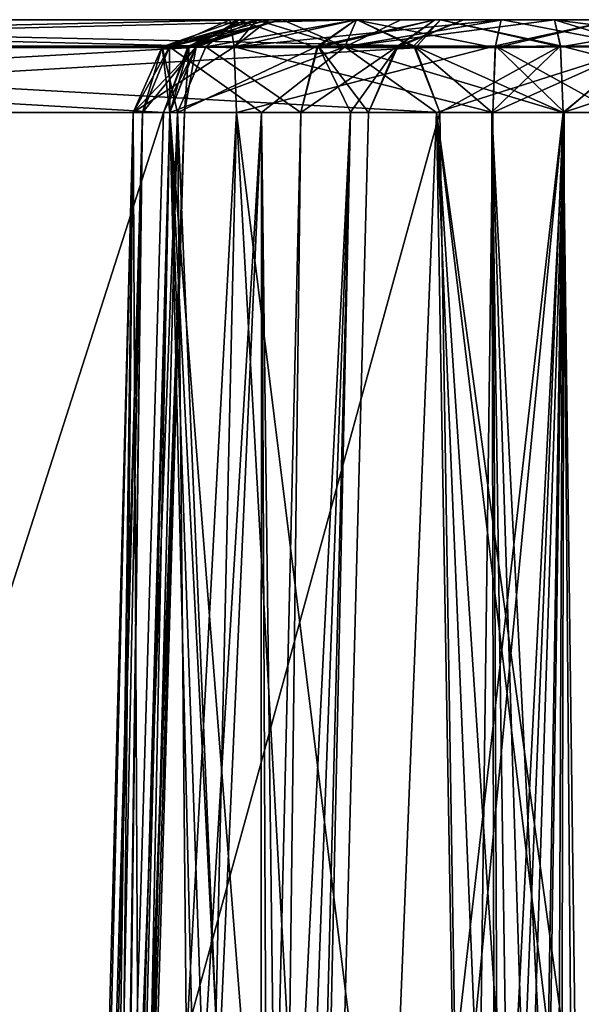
# Model space of a CAD drawing. Header units: inches. Extents: x -9.1 to 9.1, y -1.6 to 4.3.
# Tile 225 of 256: x -6.16 to -5.983, y 0.54 to 0.85. Entities that reach past the tile are written whole.
import ezdxf

# ---------------------------------------------------------------- set-up
doc = ezdxf.new("R2010")
doc.units = ezdxf.units.IN
doc.header["$LTSCALE"] = 81.481481
doc.header["$MEASUREMENT"] = 0
for name, color, linetype in [('2109', 7, 'CONTINUOUS'), ('2110', 7, 'CONTINUOUS'), ('2111', 7, 'CONTINUOUS'), ('2112', 7, 'CONTINUOUS'), ('2113', 7, 'CONTINUOUS'), ('2114', 7, 'CONTINUOUS'), ('2115', 7, 'CONTINUOUS'), ('2116', 7, 'CONTINUOUS'), ('2117', 7, 'CONTINUOUS'), ('2118', 7, 'CONTINUOUS'), ('2131', 7, 'CONTINUOUS'), ('2158', 7, 'CONTINUOUS'), ('2159', 7, 'CONTINUOUS'), ('2160', 7, 'CONTINUOUS'), ('2161', 7, 'CONTINUOUS'), ('2162', 7, 'CONTINUOUS'), ('2163', 7, 'CONTINUOUS'), ('2164', 7, 'CONTINUOUS'), ('2165', 7, 'CONTINUOUS'), ('2421', 7, 'CONTINUOUS'), ('2422', 7, 'CONTINUOUS'), ('2423', 7, 'CONTINUOUS'), ('2424', 7, 'CONTINUOUS'), ('2425', 7, 'CONTINUOUS'), ('2426', 7, 'CONTINUOUS'), ('2433', 7, 'CONTINUOUS'), ('2434', 7, 'CONTINUOUS'), ('2435', 7, 'CONTINUOUS'), ('2436', 7, 'CONTINUOUS'), ('2437', 7, 'CONTINUOUS'), ('2438', 7, 'CONTINUOUS'), ('4809', 7, 'CONTINUOUS'), ('4810', 7, 'CONTINUOUS'), ('4811', 7, 'CONTINUOUS'), ('4813', 7, 'CONTINUOUS'), ('4917', 7, 'CONTINUOUS'), ('4962', 7, 'CONTINUOUS'), ('4963', 7, 'CONTINUOUS'), ('5000', 7, 'CONTINUOUS'), ('5002', 7, 'CONTINUOUS'), ('5003', 7, 'CONTINUOUS'), ('5004', 7, 'CONTINUOUS')]:
    doc.layers.add(name, color=color, linetype=linetype)

msp = doc.modelspace()

# ---------------------------------------------------------------- linework, layer by layer
at = {"layer": '2109', "linetype": 'Continuous'}
for points in [[(-6.081, -0.355, -0.77533), (-6.081, -0.355, 0.77728), (-6.05021, 0.82079, -0.79051), (-6.081, -0.355, -0.77533)], [(-6.081, -0.355, 0.77728), (-6.05021, 0.82079, 0.79245), (-6.05021, 0.82079, -0.79051), (-6.081, -0.355, 0.77728)]]:
    msp.add_3dface(points, dxfattribs=at)
at = {"layer": '2110', "linetype": 'Continuous'}
for points in [[(-6.02022, 0.85, 0.79245), (-6.04083, 0.8418, -0.79051), (-6.04147, 0.84118, 0.79245), (-6.02022, 0.85, 0.79245)], [(-6.02022, 0.85, -0.79051), (-6.04083, 0.8418, -0.79051), (-6.02022, 0.85, 0.79245), (-6.02022, 0.85, -0.79051)], [(-6.04083, 0.8418, -0.79051), (-6.05021, 0.82079, -0.79051), (-6.04147, 0.84118, 0.79245), (-6.04083, 0.8418, -0.79051)], [(-6.05021, 0.82079, -0.79051), (-6.05021, 0.82079, 0.79245), (-6.04147, 0.84118, 0.79245), (-6.05021, 0.82079, -0.79051)]]:
    msp.add_3dface(points, dxfattribs=at)
at = {"layer": '2111', "linetype": 'Continuous'}
for points in [[(-6.06642, 0.84118, -0.83854), (-6.04083, 0.8418, -0.79051), (-6.02924, 0.85, -0.82735), (-6.06642, 0.84118, -0.83854)], [(-6.05419, 0.85, -0.85592), (-6.06642, 0.84118, -0.83854), (-6.02924, 0.85, -0.82735), (-6.05419, 0.85, -0.85592)], [(-6.04083, 0.8418, -0.79051), (-6.02022, 0.85, -0.79051), (-6.02924, 0.85, -0.82735), (-6.04083, 0.8418, -0.79051)], [(-6.07144, 0.82079, -0.83139), (-6.04083, 0.8418, -0.79051), (-6.06642, 0.84118, -0.83854), (-6.07144, 0.82079, -0.83139)], [(-6.04083, 0.8418, -0.79051), (-6.07144, 0.82079, -0.83139), (-6.05583, 0.82088, -0.81354), (-6.04083, 0.8418, -0.79051)], [(-6.05021, 0.82079, -0.79051), (-6.04083, 0.8418, -0.79051), (-6.05583, 0.82088, -0.81354), (-6.05021, 0.82079, -0.79051)]]:
    msp.add_3dface(points, dxfattribs=at)
at = {"layer": '2112', "linetype": 'Continuous'}
for points in [[(-6.08574, -0.35521, -0.79656), (-6.081, -0.355, -0.77533), (-6.05583, 0.82088, -0.81354), (-6.08574, -0.35521, -0.79656)], [(-6.07144, 0.82079, -0.83139), (-6.08574, -0.35521, -0.79656), (-6.05583, 0.82088, -0.81354), (-6.07144, 0.82079, -0.83139)], [(-6.08574, -0.35521, -0.79656), (-6.07144, 0.82079, -0.83139), (-6.08533, 0.2322, -0.82248), (-6.08574, -0.35521, -0.79656)], [(-6.081, -0.355, -0.77533), (-6.05021, 0.82079, -0.79051), (-6.05583, 0.82088, -0.81354), (-6.081, -0.355, -0.77533)]]:
    msp.add_3dface(points, dxfattribs=at)
at = {"layer": '2113', "linetype": 'Continuous'}
for points in [[(-6.15257, -0.355, -0.96031), (-6.155, -0.355, -0.933), (-6.12129, 0.82079, -0.95976), (-6.15257, -0.355, -0.96031)], [(-6.155, -0.355, -0.933), (-6.1403, -0.355, -0.86711), (-6.12421, 0.82079, -0.933), (-6.155, -0.355, -0.933)], [(-6.155, -0.355, -0.933), (-6.12421, 0.82079, -0.933), (-6.12129, 0.82079, -0.95976), (-6.155, -0.355, -0.933)], [(-6.14538, -0.355, -0.98674), (-6.15257, -0.355, -0.96031), (-6.12129, 0.82079, -0.95976), (-6.14538, -0.355, -0.98674)], [(-6.12915, 0.2322, -0.98605), (-6.14538, -0.355, -0.98674), (-6.12129, 0.82079, -0.95976), (-6.12915, 0.2322, -0.98605)], [(-6.1403, -0.355, -0.86711), (-6.09904, -0.355, -0.81377), (-6.11023, 0.82079, -0.87575), (-6.1403, -0.355, -0.86711)], [(-6.12421, 0.82079, -0.933), (-6.1403, -0.355, -0.86711), (-6.11023, 0.82079, -0.87575), (-6.12421, 0.82079, -0.933)], [(-6.11268, 0.82079, -0.98527), (-6.12915, 0.2322, -0.98605), (-6.12129, 0.82079, -0.95976), (-6.11268, 0.82079, -0.98527)], [(-6.09904, -0.355, -0.81377), (-6.08533, 0.2322, -0.82248), (-6.11023, 0.82079, -0.87575), (-6.09904, -0.355, -0.81377)], [(-6.08533, 0.2322, -0.82248), (-6.07144, 0.82079, -0.83139), (-6.11023, 0.82079, -0.87575), (-6.08533, 0.2322, -0.82248)]]:
    msp.add_3dface(points, dxfattribs=at)
at = {"layer": '2114', "linetype": 'Continuous'}
for points in [[(-6.1151, 0.84149, -0.92958), (-6.1014, 0.84149, -0.87841), (-6.09101, 0.85, -0.90861), (-6.1151, 0.84149, -0.92958)], [(-6.08547, 0.85, -0.97265), (-6.1151, 0.84149, -0.92958), (-6.09101, 0.85, -0.90861), (-6.08547, 0.85, -0.97265)], [(-6.1151, 0.84149, -0.92958), (-6.08547, 0.85, -0.97265), (-6.10445, 0.8415, -0.98146), (-6.1151, 0.84149, -0.92958)], [(-6.1014, 0.84149, -0.87841), (-6.06642, 0.84118, -0.83854), (-6.09101, 0.85, -0.90861), (-6.1014, 0.84149, -0.87841)], [(-6.06642, 0.84118, -0.83854), (-6.05419, 0.85, -0.85592), (-6.09101, 0.85, -0.90861), (-6.06642, 0.84118, -0.83854)], [(-6.12129, 0.82079, -0.95976), (-6.12421, 0.82079, -0.933), (-6.10445, 0.8415, -0.98146), (-6.12129, 0.82079, -0.95976)], [(-6.10445, 0.8415, -0.98146), (-6.12421, 0.82079, -0.933), (-6.1151, 0.84149, -0.92958), (-6.10445, 0.8415, -0.98146)], [(-6.12421, 0.82079, -0.933), (-6.11023, 0.82079, -0.87575), (-6.1151, 0.84149, -0.92958), (-6.12421, 0.82079, -0.933)], [(-6.11268, 0.82079, -0.98527), (-6.12129, 0.82079, -0.95976), (-6.10445, 0.8415, -0.98146), (-6.11268, 0.82079, -0.98527)], [(-6.1151, 0.84149, -0.92958), (-6.11023, 0.82079, -0.87575), (-6.1014, 0.84149, -0.87841), (-6.1151, 0.84149, -0.92958)], [(-6.11023, 0.82079, -0.87575), (-6.07144, 0.82079, -0.83139), (-6.1014, 0.84149, -0.87841), (-6.11023, 0.82079, -0.87575)], [(-6.07144, 0.82079, -0.83139), (-6.06642, 0.84118, -0.83854), (-6.1014, 0.84149, -0.87841), (-6.07144, 0.82079, -0.83139)]]:
    msp.add_3dface(points, dxfattribs=at)
at = {"layer": '2115', "linetype": 'Continuous'}
for points in [[(-6.10716, 0.84118, -1.03567), (-6.10445, 0.8415, -0.98146), (-6.07814, 0.85, -1.00987), (-6.10716, 0.84118, -1.03567)], [(-6.08876, 0.85, -1.04629), (-6.10716, 0.84118, -1.03567), (-6.07814, 0.85, -1.00987), (-6.08876, 0.85, -1.04629)], [(-6.10445, 0.8415, -0.98146), (-6.08547, 0.85, -0.97265), (-6.07814, 0.85, -1.00987), (-6.10445, 0.8415, -0.98146)], [(-6.11473, 0.82079, -1.0313), (-6.10445, 0.8415, -0.98146), (-6.10716, 0.84118, -1.03567), (-6.11473, 0.82079, -1.0313)], [(-6.10445, 0.8415, -0.98146), (-6.11473, 0.82079, -1.0313), (-6.10808, 0.82088, -1.00854), (-6.10445, 0.8415, -0.98146)], [(-6.11268, 0.82079, -0.98527), (-6.10445, 0.8415, -0.98146), (-6.10808, 0.82088, -1.00854), (-6.11268, 0.82079, -0.98527)]]:
    msp.add_3dface(points, dxfattribs=at)
at = {"layer": '2116', "linetype": 'Continuous'}
for points in [[(-6.10716, 0.84118, -1.03567), (-6.08876, 0.85, -1.04629), (-6.46411, 0.8418, -1.65521), (-6.10716, 0.84118, -1.03567)], [(-6.46411, 0.8418, -1.65521), (-6.08876, 0.85, -1.04629), (-6.44626, 0.85, -1.66551), (-6.46411, 0.8418, -1.65521)], [(-6.47224, 0.82079, -1.65052), (-6.10716, 0.84118, -1.03567), (-6.46411, 0.8418, -1.65521), (-6.47224, 0.82079, -1.65052)], [(-6.11473, 0.82079, -1.0313), (-6.10716, 0.84118, -1.03567), (-6.47224, 0.82079, -1.65052), (-6.11473, 0.82079, -1.0313)]]:
    msp.add_3dface(points, dxfattribs=at)
at = {"layer": '2117', "linetype": 'Continuous'}
for points in [[(-6.49131, -0.355, -1.62198), (-6.14898, -0.355, -1.02905), (-6.11473, 0.82079, -1.0313), (-6.49131, -0.355, -1.62198)], [(-6.49131, -0.355, -1.62198), (-6.11473, 0.82079, -1.0313), (-6.47224, 0.82079, -1.65052), (-6.49131, -0.355, -1.62198)]]:
    msp.add_3dface(points, dxfattribs=at)
at = {"layer": '2118', "linetype": 'Continuous'}
for points in [[(-6.14898, -0.355, -1.02905), (-6.14247, -0.35518, -1.00829), (-6.10808, 0.82088, -1.00854), (-6.14898, -0.355, -1.02905)], [(-6.11473, 0.82079, -1.0313), (-6.14898, -0.355, -1.02905), (-6.10808, 0.82088, -1.00854), (-6.11473, 0.82079, -1.0313)], [(-6.14247, -0.35518, -1.00829), (-6.14538, -0.355, -0.98674), (-6.10808, 0.82088, -1.00854), (-6.14247, -0.35518, -1.00829)], [(-6.14538, -0.355, -0.98674), (-6.12915, 0.2322, -0.98605), (-6.10808, 0.82088, -1.00854), (-6.14538, -0.355, -0.98674)], [(-6.12915, 0.2322, -0.98605), (-6.11268, 0.82079, -0.98527), (-6.10808, 0.82088, -1.00854), (-6.12915, 0.2322, -0.98605)]]:
    msp.add_3dface(points, dxfattribs=at)
at = {"layer": '2131', "linetype": 'Continuous'}
for points in [[(-6.44626, 0.85, -1.66551), (-6.08876, 0.85, -1.04629), (-6.05374, 0.85, -1.06651), (-6.44626, 0.85, -1.66551)], [(-6.41124, 0.85, -1.68573), (-6.44626, 0.85, -1.66551), (-6.05374, 0.85, -1.06651), (-6.41124, 0.85, -1.68573)], [(-6.08876, 0.85, 1.04824), (-6.44626, 0.85, 1.66746), (-6.05374, 0.85, 1.06846), (-6.08876, 0.85, 1.04824)], [(-6.05374, 0.85, 1.06846), (-6.44626, 0.85, 1.66746), (-6.41124, 0.85, 1.68768), (-6.05374, 0.85, 1.06846)], [(-6.09101, 0.85, -0.90861), (-6.05419, 0.85, -0.85592), (-5.91139, 0.85, -0.90112), (-6.09101, 0.85, -0.90861)], [(-6.08547, 0.85, -0.97265), (-6.09101, 0.85, -0.90861), (-5.90899, 0.85, -0.95739), (-6.08547, 0.85, -0.97265)], [(-5.90899, 0.85, -0.95739), (-6.09101, 0.85, -0.90861), (-5.91139, 0.85, -0.90112), (-5.90899, 0.85, -0.95739)], [(-6.09101, 0.85, 0.91056), (-6.08547, 0.85, 0.9746), (-5.90899, 0.85, 0.95933), (-6.09101, 0.85, 0.91056)], [(-6.05419, 0.85, 0.85787), (-6.09101, 0.85, 0.91056), (-5.94581, 0.85, 0.85787), (-6.05419, 0.85, 0.85787)], [(-5.94581, 0.85, 0.85787), (-6.09101, 0.85, 0.91056), (-5.9114, 0.85, 0.90306), (-5.94581, 0.85, 0.85787)], [(-5.9114, 0.85, 0.90306), (-6.09101, 0.85, 0.91056), (-5.90899, 0.85, 0.95933), (-5.9114, 0.85, 0.90306)], [(-6.08876, 0.85, -1.04629), (-6.07814, 0.85, -1.00987), (-6.0275, 0.85, -1.03911), (-6.08876, 0.85, -1.04629)], [(-6.05374, 0.85, -1.06651), (-6.08876, 0.85, -1.04629), (-6.0275, 0.85, -1.03911), (-6.05374, 0.85, -1.06651)], [(-6.07814, 0.85, 1.01183), (-6.08876, 0.85, 1.04824), (-5.9916, 0.85, 1.0288), (-6.07814, 0.85, 1.01183)], [(-5.9916, 0.85, 1.0288), (-6.08876, 0.85, 1.04824), (-6.0275, 0.85, 1.04106), (-5.9916, 0.85, 1.0288)], [(-6.0275, 0.85, 1.04106), (-6.08876, 0.85, 1.04824), (-6.05374, 0.85, 1.06846), (-6.0275, 0.85, 1.04106)], [(-6.07814, 0.85, -1.00987), (-6.08547, 0.85, -0.97265), (-5.93921, 0.85, -1.00492), (-6.07814, 0.85, -1.00987)], [(-5.93921, 0.85, -1.00492), (-6.08547, 0.85, -0.97265), (-5.90899, 0.85, -0.95739), (-5.93921, 0.85, -1.00492)], [(-6.08547, 0.85, 0.9746), (-6.07814, 0.85, 1.01183), (-5.93921, 0.85, 1.00686), (-6.08547, 0.85, 0.9746)], [(-5.90899, 0.85, 0.95933), (-6.08547, 0.85, 0.9746), (-5.93921, 0.85, 1.00686), (-5.90899, 0.85, 0.95933)], [(-6.0275, 0.85, -1.03911), (-6.07814, 0.85, -1.00987), (-5.9916, 0.85, -1.02685), (-6.0275, 0.85, -1.03911)], [(-5.9916, 0.85, -1.02685), (-6.07814, 0.85, -1.00987), (-5.93921, 0.85, -1.00492), (-5.9916, 0.85, -1.02685)], [(-5.93921, 0.85, 1.00686), (-6.07814, 0.85, 1.01183), (-5.9916, 0.85, 1.0288), (-5.93921, 0.85, 1.00686)], [(-6.05419, 0.85, -0.85592), (-6.02924, 0.85, -0.82735), (-5.94581, 0.85, -0.85592), (-6.05419, 0.85, -0.85592)], [(-5.91139, 0.85, -0.90112), (-6.05419, 0.85, -0.85592), (-5.94581, 0.85, -0.85592), (-5.91139, 0.85, -0.90112)], [(-6.02924, 0.85, 0.8293), (-6.05419, 0.85, 0.85787), (-5.97076, 0.85, 0.8293), (-6.02924, 0.85, 0.8293)], [(-5.97076, 0.85, 0.8293), (-6.05419, 0.85, 0.85787), (-5.94581, 0.85, 0.85787), (-5.97076, 0.85, 0.8293)], [(-6.02924, 0.85, -0.82735), (-6.02022, 0.85, -0.79051), (-5.97076, 0.85, -0.82736), (-6.02924, 0.85, -0.82735)], [(-6.02022, 0.85, 0.79245), (-6.02924, 0.85, 0.8293), (-5.97978, 0.85, 0.79245), (-6.02022, 0.85, 0.79245)], [(-5.94581, 0.85, -0.85592), (-6.02924, 0.85, -0.82735), (-5.97076, 0.85, -0.82736), (-5.94581, 0.85, -0.85592)], [(-5.97978, 0.85, 0.79245), (-6.02924, 0.85, 0.8293), (-5.97076, 0.85, 0.8293), (-5.97978, 0.85, 0.79245)], [(-6.02022, 0.85, -0.79051), (-6.02022, 0.85, 0.79245), (-5.97978, 0.85, -0.79051), (-6.02022, 0.85, -0.79051)], [(-5.97076, 0.85, -0.82736), (-6.02022, 0.85, -0.79051), (-5.97978, 0.85, -0.79051), (-5.97076, 0.85, -0.82736)], [(-5.97978, 0.85, -0.79051), (-6.02022, 0.85, 0.79245), (-5.97978, 0.85, 0.79245), (-5.97978, 0.85, -0.79051)]]:
    msp.add_3dface(points, dxfattribs=at)
at = {"layer": '2158', "linetype": 'Continuous'}
for points in [[(-6.08574, -0.35518, 0.79851), (-6.09903, -0.355, 0.81571), (-6.05583, 0.82088, 0.81549), (-6.08574, -0.35518, 0.79851)], [(-6.05583, 0.82088, 0.81549), (-6.09903, -0.355, 0.81571), (-6.08533, 0.2322, 0.82443), (-6.05583, 0.82088, 0.81549)], [(-6.081, -0.355, 0.77728), (-6.08574, -0.35518, 0.79851), (-6.05583, 0.82088, 0.81549), (-6.081, -0.355, 0.77728)], [(-6.07144, 0.82079, 0.83334), (-6.05583, 0.82088, 0.81549), (-6.08533, 0.2322, 0.82443), (-6.07144, 0.82079, 0.83334)], [(-6.05021, 0.82079, 0.79245), (-6.081, -0.355, 0.77728), (-6.05583, 0.82088, 0.81549), (-6.05021, 0.82079, 0.79245)]]:
    msp.add_3dface(points, dxfattribs=at)
at = {"layer": '2159', "linetype": 'Continuous'}
for points in [[(-6.02924, 0.85, 0.8293), (-6.04147, 0.84118, 0.79245), (-6.06605, 0.8418, 0.84101), (-6.02924, 0.85, 0.8293)], [(-6.05419, 0.85, 0.85787), (-6.02924, 0.85, 0.8293), (-6.06605, 0.8418, 0.84101), (-6.05419, 0.85, 0.85787)], [(-6.02022, 0.85, 0.79245), (-6.04147, 0.84118, 0.79245), (-6.02924, 0.85, 0.8293), (-6.02022, 0.85, 0.79245)], [(-6.05583, 0.82088, 0.81549), (-6.07144, 0.82079, 0.83334), (-6.06605, 0.8418, 0.84101), (-6.05583, 0.82088, 0.81549)], [(-6.04147, 0.84118, 0.79245), (-6.05021, 0.82079, 0.79245), (-6.06605, 0.8418, 0.84101), (-6.04147, 0.84118, 0.79245)], [(-6.05021, 0.82079, 0.79245), (-6.05583, 0.82088, 0.81549), (-6.06605, 0.8418, 0.84101), (-6.05021, 0.82079, 0.79245)]]:
    msp.add_3dface(points, dxfattribs=at)
at = {"layer": '2160', "linetype": 'Continuous'}
for points in [[(-6.09101, 0.85, 0.91056), (-6.1014, 0.84149, 0.88036), (-6.1151, 0.84149, 0.93152), (-6.09101, 0.85, 0.91056)], [(-6.09101, 0.85, 0.91056), (-6.1151, 0.84149, 0.93152), (-6.10447, 0.84148, 0.98341), (-6.09101, 0.85, 0.91056)], [(-6.08547, 0.85, 0.9746), (-6.09101, 0.85, 0.91056), (-6.10447, 0.84148, 0.98341), (-6.08547, 0.85, 0.9746)], [(-6.09101, 0.85, 0.91056), (-6.05419, 0.85, 0.85787), (-6.1014, 0.84149, 0.88036), (-6.09101, 0.85, 0.91056)], [(-6.05419, 0.85, 0.85787), (-6.06605, 0.8418, 0.84101), (-6.1014, 0.84149, 0.88036), (-6.05419, 0.85, 0.85787)], [(-6.12421, 0.82079, 0.93495), (-6.12129, 0.82079, 0.96171), (-6.1151, 0.84149, 0.93152), (-6.12421, 0.82079, 0.93495)], [(-6.11023, 0.82079, 0.8777), (-6.12421, 0.82079, 0.93495), (-6.1151, 0.84149, 0.93152), (-6.11023, 0.82079, 0.8777)], [(-6.12129, 0.82079, 0.96171), (-6.11268, 0.82079, 0.98722), (-6.1151, 0.84149, 0.93152), (-6.12129, 0.82079, 0.96171)], [(-6.1151, 0.84149, 0.93152), (-6.11268, 0.82079, 0.98722), (-6.10447, 0.84148, 0.98341), (-6.1151, 0.84149, 0.93152)], [(-6.1014, 0.84149, 0.88036), (-6.11023, 0.82079, 0.8777), (-6.1151, 0.84149, 0.93152), (-6.1014, 0.84149, 0.88036)], [(-6.06605, 0.8418, 0.84101), (-6.07144, 0.82079, 0.83334), (-6.11023, 0.82079, 0.8777), (-6.06605, 0.8418, 0.84101)], [(-6.06605, 0.8418, 0.84101), (-6.11023, 0.82079, 0.8777), (-6.1014, 0.84149, 0.88036), (-6.06605, 0.8418, 0.84101)]]:
    msp.add_3dface(points, dxfattribs=at)
at = {"layer": '2161', "linetype": 'Continuous'}
for points in [[(-6.1403, -0.355, 0.86906), (-6.155, -0.355, 0.93495), (-6.11023, 0.82079, 0.8777), (-6.1403, -0.355, 0.86906)], [(-6.155, -0.355, 0.93495), (-6.15257, -0.355, 0.96226), (-6.12421, 0.82079, 0.93495), (-6.155, -0.355, 0.93495)], [(-6.155, -0.355, 0.93495), (-6.12421, 0.82079, 0.93495), (-6.11023, 0.82079, 0.8777), (-6.155, -0.355, 0.93495)], [(-6.15257, -0.355, 0.96226), (-6.14539, -0.355, 0.98869), (-6.12129, 0.82079, 0.96171), (-6.15257, -0.355, 0.96226)], [(-6.15257, -0.355, 0.96226), (-6.12129, 0.82079, 0.96171), (-6.12421, 0.82079, 0.93495), (-6.15257, -0.355, 0.96226)], [(-6.12129, 0.82079, 0.96171), (-6.14539, -0.355, 0.98869), (-6.12915, 0.2322, 0.988), (-6.12129, 0.82079, 0.96171)], [(-6.09903, -0.355, 0.81571), (-6.1403, -0.355, 0.86906), (-6.11023, 0.82079, 0.8777), (-6.09903, -0.355, 0.81571)], [(-6.11268, 0.82079, 0.98722), (-6.12129, 0.82079, 0.96171), (-6.12915, 0.2322, 0.988), (-6.11268, 0.82079, 0.98722)], [(-6.08533, 0.2322, 0.82443), (-6.09903, -0.355, 0.81571), (-6.11023, 0.82079, 0.8777), (-6.08533, 0.2322, 0.82443)], [(-6.07144, 0.82079, 0.83334), (-6.08533, 0.2322, 0.82443), (-6.11023, 0.82079, 0.8777), (-6.07144, 0.82079, 0.83334)]]:
    msp.add_3dface(points, dxfattribs=at)
at = {"layer": '2162', "linetype": 'Continuous'}
for points in [[(-6.14247, -0.35521, 1.01024), (-6.14898, -0.355, 1.031), (-6.10808, 0.82088, 1.01049), (-6.14247, -0.35521, 1.01024)], [(-6.10808, 0.82088, 1.01049), (-6.14898, -0.355, 1.031), (-6.11473, 0.82079, 1.03325), (-6.10808, 0.82088, 1.01049)], [(-6.11268, 0.82079, 0.98722), (-6.14247, -0.35521, 1.01024), (-6.10808, 0.82088, 1.01049), (-6.11268, 0.82079, 0.98722)], [(-6.14247, -0.35521, 1.01024), (-6.11268, 0.82079, 0.98722), (-6.12915, 0.2322, 0.988), (-6.14247, -0.35521, 1.01024)]]:
    msp.add_3dface(points, dxfattribs=at)
at = {"layer": '2163', "linetype": 'Continuous'}
for points in [[(-6.08876, 0.85, 1.04824), (-6.07814, 0.85, 1.01183), (-6.10661, 0.8418, 1.03794), (-6.08876, 0.85, 1.04824)], [(-6.07814, 0.85, 1.01183), (-6.10447, 0.84148, 0.98341), (-6.10661, 0.8418, 1.03794), (-6.07814, 0.85, 1.01183)], [(-6.07814, 0.85, 1.01183), (-6.08547, 0.85, 0.9746), (-6.10447, 0.84148, 0.98341), (-6.07814, 0.85, 1.01183)], [(-6.10808, 0.82088, 1.01049), (-6.11473, 0.82079, 1.03325), (-6.10661, 0.8418, 1.03794), (-6.10808, 0.82088, 1.01049)], [(-6.10447, 0.84148, 0.98341), (-6.11268, 0.82079, 0.98722), (-6.10661, 0.8418, 1.03794), (-6.10447, 0.84148, 0.98341)], [(-6.11268, 0.82079, 0.98722), (-6.10808, 0.82088, 1.01049), (-6.10661, 0.8418, 1.03794), (-6.11268, 0.82079, 0.98722)]]:
    msp.add_3dface(points, dxfattribs=at)
at = {"layer": '2164', "linetype": 'Continuous'}
for points in [[(-6.44626, 0.85, 1.66746), (-6.10661, 0.8418, 1.03794), (-6.46467, 0.84118, 1.65683), (-6.44626, 0.85, 1.66746)], [(-6.44626, 0.85, 1.66746), (-6.08876, 0.85, 1.04824), (-6.10661, 0.8418, 1.03794), (-6.44626, 0.85, 1.66746)], [(-6.11473, 0.82079, 1.03325), (-6.47224, 0.82079, 1.65247), (-6.46467, 0.84118, 1.65683), (-6.11473, 0.82079, 1.03325)], [(-6.10661, 0.8418, 1.03794), (-6.11473, 0.82079, 1.03325), (-6.46467, 0.84118, 1.65683), (-6.10661, 0.8418, 1.03794)]]:
    msp.add_3dface(points, dxfattribs=at)
at = {"layer": '2165', "linetype": 'Continuous'}
for points in [[(-6.14898, -0.355, 1.031), (-6.49131, -0.355, 1.62393), (-6.47224, 0.82079, 1.65247), (-6.14898, -0.355, 1.031)], [(-6.11473, 0.82079, 1.03325), (-6.14898, -0.355, 1.031), (-6.47224, 0.82079, 1.65247), (-6.11473, 0.82079, 1.03325)]]:
    msp.add_3dface(points, dxfattribs=at)
at = {"layer": '2421', "linetype": 'Continuous'}
for points in [[(-6.35102, -0.355, 1.70493), (-6.02776, 0.82079, 1.08346), (-6.38527, 0.82079, 1.70268), (-6.35102, -0.355, 1.70493)], [(-6.35102, -0.355, 1.70493), (-6.00869, -0.355, 1.112), (-6.02776, 0.82079, 1.08346), (-6.35102, -0.355, 1.70493)]]:
    msp.add_3dface(points, dxfattribs=at)
at = {"layer": '2422', "linetype": 'Continuous'}
for points in [[(-6.05374, 0.85, 1.06846), (-6.41124, 0.85, 1.68768), (-6.39339, 0.8418, 1.69799), (-6.05374, 0.85, 1.06846)], [(-6.03533, 0.84118, 1.07909), (-6.05374, 0.85, 1.06846), (-6.39339, 0.8418, 1.69799), (-6.03533, 0.84118, 1.07909)], [(-6.38527, 0.82079, 1.70268), (-6.03533, 0.84118, 1.07909), (-6.39339, 0.8418, 1.69799), (-6.38527, 0.82079, 1.70268)], [(-6.02776, 0.82079, 1.08346), (-6.03533, 0.84118, 1.07909), (-6.38527, 0.82079, 1.70268), (-6.02776, 0.82079, 1.08346)]]:
    msp.add_3dface(points, dxfattribs=at)
at = {"layer": '2423', "linetype": 'Continuous'}
for points in [[(-6.0275, 0.85, 1.04106), (-6.05374, 0.85, 1.06846), (-6.03533, 0.84118, 1.07909), (-6.0275, 0.85, 1.04106)], [(-5.98977, 0.8418, 1.04933), (-6.0275, 0.85, 1.04106), (-6.03533, 0.84118, 1.07909), (-5.98977, 0.8418, 1.04933)], [(-5.9916, 0.85, 1.0288), (-6.0275, 0.85, 1.04106), (-5.98977, 0.8418, 1.04933), (-5.9916, 0.85, 1.0288)], [(-6.02776, 0.82079, 1.08346), (-5.98977, 0.8418, 1.04933), (-6.03533, 0.84118, 1.07909), (-6.02776, 0.82079, 1.08346)], [(-5.98977, 0.8418, 1.04933), (-6.02776, 0.82079, 1.08346), (-6.01138, 0.82088, 1.06632), (-5.98977, 0.8418, 1.04933)], [(-5.98893, 0.82079, 1.05867), (-5.98977, 0.8418, 1.04933), (-6.01138, 0.82088, 1.06632), (-5.98893, 0.82079, 1.05867)]]:
    msp.add_3dface(points, dxfattribs=at)
at = {"layer": '2424', "linetype": 'Continuous'}
for points in [[(-6.02776, 0.82079, 1.08346), (-6.00869, -0.355, 1.112), (-6.01138, 0.82088, 1.06632), (-6.02776, 0.82079, 1.08346)], [(-5.99397, -0.35518, 1.09598), (-5.97384, -0.355, 1.08773), (-6.01138, 0.82088, 1.06632), (-5.99397, -0.35518, 1.09598)], [(-5.97384, -0.355, 1.08773), (-5.98136, 0.2322, 1.07332), (-6.01138, 0.82088, 1.06632), (-5.97384, -0.355, 1.08773)], [(-6.00869, -0.355, 1.112), (-5.99397, -0.35518, 1.09598), (-6.01138, 0.82088, 1.06632), (-6.00869, -0.355, 1.112)], [(-5.98136, 0.2322, 1.07332), (-5.98893, 0.82079, 1.05867), (-6.01138, 0.82088, 1.06632), (-5.98136, 0.2322, 1.07332)]]:
    msp.add_3dface(points, dxfattribs=at)
at = {"layer": '2425', "linetype": 'Continuous'}
msp.add_3dface([(-5.98893, 0.82079, 1.05867), (-5.98136, 0.2322, 1.07332), (-5.90834, 0.82079, 1.01877), (-5.98893, 0.82079, 1.05867)], dxfattribs=at)
at = {"layer": '2426', "linetype": 'Continuous'}
for points in [[(-5.93921, 0.85, 1.00686), (-5.9916, 0.85, 1.0288), (-5.92589, 0.84149, 1.02309), (-5.93921, 0.85, 1.00686)], [(-5.92589, 0.84149, 1.02309), (-5.9916, 0.85, 1.0288), (-5.98977, 0.8418, 1.04933), (-5.92589, 0.84149, 1.02309)], [(-5.98893, 0.82079, 1.05867), (-5.90834, 0.82079, 1.01877), (-5.98977, 0.8418, 1.04933), (-5.98893, 0.82079, 1.05867)], [(-5.98977, 0.8418, 1.04933), (-5.90834, 0.82079, 1.01877), (-5.92589, 0.84149, 1.02309), (-5.98977, 0.8418, 1.04933)]]:
    msp.add_3dface(points, dxfattribs=at)
at = {"layer": '2433', "linetype": 'Continuous'}
msp.add_3dface([(-5.98893, 0.82079, -1.05672), (-5.90834, 0.82079, -1.01683), (-5.98136, 0.2322, -1.07137), (-5.98893, 0.82079, -1.05672)], dxfattribs=at)
at = {"layer": '2434', "linetype": 'Continuous'}
for points in [[(-5.9916, 0.85, -1.02685), (-5.93921, 0.85, -1.00492), (-5.98974, 0.84148, -1.0477), (-5.9916, 0.85, -1.02685)], [(-5.93921, 0.85, -1.00492), (-5.92589, 0.84149, -1.02114), (-5.98974, 0.84148, -1.0477), (-5.93921, 0.85, -1.00492)], [(-5.92589, 0.84149, -1.02114), (-5.98893, 0.82079, -1.05672), (-5.98974, 0.84148, -1.0477), (-5.92589, 0.84149, -1.02114)], [(-5.90834, 0.82079, -1.01683), (-5.98893, 0.82079, -1.05672), (-5.92589, 0.84149, -1.02114), (-5.90834, 0.82079, -1.01683)]]:
    msp.add_3dface(points, dxfattribs=at)
at = {"layer": '2435', "linetype": 'Continuous'}
for points in [[(-6.05374, 0.85, -1.06651), (-6.0275, 0.85, -1.03911), (-6.03589, 0.8418, -1.07682), (-6.05374, 0.85, -1.06651)], [(-6.0275, 0.85, -1.03911), (-5.98974, 0.84148, -1.0477), (-6.03589, 0.8418, -1.07682), (-6.0275, 0.85, -1.03911)], [(-6.0275, 0.85, -1.03911), (-5.9916, 0.85, -1.02685), (-5.98974, 0.84148, -1.0477), (-6.0275, 0.85, -1.03911)], [(-5.98974, 0.84148, -1.0477), (-5.98893, 0.82079, -1.05672), (-6.03589, 0.8418, -1.07682), (-5.98974, 0.84148, -1.0477)], [(-6.03589, 0.8418, -1.07682), (-5.98893, 0.82079, -1.05672), (-6.01138, 0.82088, -1.06437), (-6.03589, 0.8418, -1.07682)], [(-6.02776, 0.82079, -1.08151), (-6.03589, 0.8418, -1.07682), (-6.01138, 0.82088, -1.06437), (-6.02776, 0.82079, -1.08151)]]:
    msp.add_3dface(points, dxfattribs=at)
at = {"layer": '2436', "linetype": 'Continuous'}
for points in [[(-6.02776, 0.82079, -1.08151), (-6.01138, 0.82088, -1.06437), (-6.00869, -0.355, -1.11005), (-6.02776, 0.82079, -1.08151)], [(-6.01138, 0.82088, -1.06437), (-5.98893, 0.82079, -1.05672), (-5.99397, -0.35521, -1.09403), (-6.01138, 0.82088, -1.06437)], [(-6.00869, -0.355, -1.11005), (-6.01138, 0.82088, -1.06437), (-5.99397, -0.35521, -1.09403), (-6.00869, -0.355, -1.11005)], [(-5.98893, 0.82079, -1.05672), (-5.98136, 0.2322, -1.07137), (-5.99397, -0.35521, -1.09403), (-5.98893, 0.82079, -1.05672)]]:
    msp.add_3dface(points, dxfattribs=at)
at = {"layer": '2437', "linetype": 'Continuous'}
for points in [[(-6.02776, 0.82079, -1.08151), (-6.00869, -0.355, -1.11005), (-6.38527, 0.82079, -1.70073), (-6.02776, 0.82079, -1.08151)], [(-6.38527, 0.82079, -1.70073), (-6.00869, -0.355, -1.11005), (-6.35102, -0.355, -1.70298), (-6.38527, 0.82079, -1.70073)]]:
    msp.add_3dface(points, dxfattribs=at)
at = {"layer": '2438', "linetype": 'Continuous'}
for points in [[(-6.41124, 0.85, -1.68573), (-6.05374, 0.85, -1.06651), (-6.03589, 0.8418, -1.07682), (-6.41124, 0.85, -1.68573)], [(-6.41124, 0.85, -1.68573), (-6.03589, 0.8418, -1.07682), (-6.39284, 0.84118, -1.69636), (-6.41124, 0.85, -1.68573)], [(-6.03589, 0.8418, -1.07682), (-6.02776, 0.82079, -1.08151), (-6.39284, 0.84118, -1.69636), (-6.03589, 0.8418, -1.07682)], [(-6.02776, 0.82079, -1.08151), (-6.38527, 0.82079, -1.70073), (-6.39284, 0.84118, -1.69636), (-6.02776, 0.82079, -1.08151)]]:
    msp.add_3dface(points, dxfattribs=at)
at = {"layer": '4809', "linetype": 'Continuous'}
for points in [[(-6.11847, -0.355, 2.56705), (-6.155, -0.355, 2.667), (-6.09166, 0.82079, 2.58317), (-6.11847, -0.355, 2.56705)], [(-6.155, -0.355, 2.667), (-6.13616, -0.355, 2.74107), (-6.12421, 0.82079, 2.667), (-6.155, -0.355, 2.667)], [(-6.09166, 0.82079, 2.58317), (-6.155, -0.355, 2.667), (-6.12421, 0.82079, 2.667), (-6.09166, 0.82079, 2.58317)], [(-6.13616, -0.355, 2.74107), (-6.08429, -0.355, 2.79708), (-6.11268, 0.82079, 2.71927), (-6.13616, -0.355, 2.74107)], [(-6.12421, 0.82079, 2.667), (-6.13616, -0.355, 2.74107), (-6.12129, 0.82079, 2.69376), (-6.12421, 0.82079, 2.667)], [(-6.12129, 0.82079, 2.69376), (-6.13616, -0.355, 2.74107), (-6.11268, 0.82079, 2.71927), (-6.12129, 0.82079, 2.69376)], [(-6.02615, -0.355, 2.51422), (-6.11847, -0.355, 2.56705), (-6.09166, 0.82079, 2.58317), (-6.02615, -0.355, 2.51422)], [(-6.07446, 0.07079, 2.79008), (-6.05711, 0.115, 2.79777), (-6.11268, 0.82079, 2.71927), (-6.07446, 0.07079, 2.79008)], [(-6.07939, -0.14222, 2.79359), (-6.07446, 0.07079, 2.79008), (-6.11268, 0.82079, 2.71927), (-6.07939, -0.14222, 2.79359)], [(-6.11268, 0.82079, 2.71927), (-6.05711, 0.115, 2.79777), (-6.0288, 0.82079, 2.78783), (-6.11268, 0.82079, 2.71927)], [(-6.08429, -0.355, 2.79708), (-6.07939, -0.14222, 2.79359), (-6.11268, 0.82079, 2.71927), (-6.08429, -0.355, 2.79708)], [(-6.01864, 0.2322, 2.52863), (-6.02615, -0.355, 2.51422), (-6.09166, 0.82079, 2.58317), (-6.01864, 0.2322, 2.52863)], [(-6.01107, 0.82079, 2.54328), (-6.01864, 0.2322, 2.52863), (-6.09166, 0.82079, 2.58317), (-6.01107, 0.82079, 2.54328)], [(-6.05711, 0.115, 2.79777), (-6.01682, 0.12921, 2.80832), (-6.0288, 0.82079, 2.78783), (-6.05711, 0.115, 2.79777)], [(-6.01682, 0.12921, 2.80832), (-6, 0.12921, 2.80932), (-6.0288, 0.82079, 2.78783), (-6.01682, 0.12921, 2.80832)], [(-5.94303, 0.11515, 2.79782), (-5.92554, 0.07079, 2.79008), (-6.0288, 0.82079, 2.78783), (-5.94303, 0.11515, 2.79782)], [(-6.0288, 0.82079, 2.78783), (-5.92554, 0.07079, 2.79008), (-5.92302, 0.82079, 2.76448), (-6.0288, 0.82079, 2.78783)], [(-5.98318, 0.12921, 2.80832), (-5.94303, 0.11515, 2.79782), (-6.0288, 0.82079, 2.78783), (-5.98318, 0.12921, 2.80832)], [(-6, 0.12921, 2.80932), (-5.98318, 0.12921, 2.80832), (-6.0288, 0.82079, 2.78783), (-6, 0.12921, 2.80932)]]:
    msp.add_3dface(points, dxfattribs=at)
at = {"layer": '4810', "linetype": 'Continuous'}
for points in [[(-6.02615, -0.355, 2.51422), (-6.01864, 0.2322, 2.52863), (-5.98862, 0.82088, 2.53563), (-6.02615, -0.355, 2.51422)], [(-6.02615, -0.355, 2.51422), (-5.98862, 0.82088, 2.53563), (-6.00603, -0.35518, 2.50597), (-6.02615, -0.355, 2.51422)], [(-6.01864, 0.2322, 2.52863), (-6.01107, 0.82079, 2.54328), (-5.98862, 0.82088, 2.53563), (-6.01864, 0.2322, 2.52863)], [(-6.00603, -0.35518, 2.50597), (-5.98862, 0.82088, 2.53563), (-5.99131, -0.355, 2.48995), (-6.00603, -0.35518, 2.50597)], [(-5.98862, 0.82088, 2.53563), (-5.97224, 0.82079, 2.51849), (-5.99131, -0.355, 2.48995), (-5.98862, 0.82088, 2.53563)]]:
    msp.add_3dface(points, dxfattribs=at)
at = {"layer": '4811', "linetype": 'Continuous'}
for points in [[(-5.9725, 0.85, 2.56089), (-5.96467, 0.84118, 2.52286), (-6.01023, 0.8418, 2.55262), (-5.9725, 0.85, 2.56089)], [(-6.0084, 0.85, 2.57315), (-5.9725, 0.85, 2.56089), (-6.01023, 0.8418, 2.55262), (-6.0084, 0.85, 2.57315)], [(-5.98862, 0.82088, 2.53563), (-6.01107, 0.82079, 2.54328), (-6.01023, 0.8418, 2.55262), (-5.98862, 0.82088, 2.53563)], [(-5.97224, 0.82079, 2.51849), (-5.98862, 0.82088, 2.53563), (-6.01023, 0.8418, 2.55262), (-5.97224, 0.82079, 2.51849)], [(-5.96467, 0.84118, 2.52286), (-5.97224, 0.82079, 2.51849), (-6.01023, 0.8418, 2.55262), (-5.96467, 0.84118, 2.52286)]]:
    msp.add_3dface(points, dxfattribs=at)
at = {"layer": '4813', "linetype": 'Continuous'}
msp.add_3dface([(-5.99131, -0.355, 2.48995), (-5.97224, 0.82079, 2.51849), (-5.64898, -0.355, 1.89702), (-5.99131, -0.355, 2.48995)], dxfattribs=at)
at = {"layer": '4917', "linetype": 'Continuous'}
for points in [[(-6.13616, -0.355, -2.73912), (-6.155, -0.355, -2.66505), (-6.08383, 0.82079, -2.75671), (-6.13616, -0.355, -2.73912)], [(-6.155, -0.355, -2.66505), (-6.11847, -0.355, -2.5651), (-6.12421, 0.82079, -2.66505), (-6.155, -0.355, -2.66505)], [(-6.08383, 0.82079, -2.75671), (-6.155, -0.355, -2.66505), (-6.12421, 0.82079, -2.66505), (-6.08383, 0.82079, -2.75671)], [(-6.08429, -0.355, -2.79513), (-6.13616, -0.355, -2.73912), (-6.08383, 0.82079, -2.75671), (-6.08429, -0.355, -2.79513)], [(-6.12421, 0.82079, -2.66505), (-6.11847, -0.355, -2.5651), (-6.09166, 0.82079, -2.58123), (-6.12421, 0.82079, -2.66505)], [(-6.11847, -0.355, -2.5651), (-6.02615, -0.355, -2.51227), (-6.09166, 0.82079, -2.58123), (-6.11847, -0.355, -2.5651)], [(-6.09166, 0.82079, -2.58123), (-6.02615, -0.355, -2.51227), (-6.01864, 0.2322, -2.52668), (-6.09166, 0.82079, -2.58123)], [(-6.01107, 0.82079, -2.54133), (-6.09166, 0.82079, -2.58123), (-6.01864, 0.2322, -2.52668), (-6.01107, 0.82079, -2.54133)], [(-6.07939, -0.14222, -2.79164), (-6.08429, -0.355, -2.79513), (-6.08383, 0.82079, -2.75671), (-6.07939, -0.14222, -2.79164)], [(-6.07446, 0.07079, -2.78813), (-6.07939, -0.14222, -2.79164), (-6.08383, 0.82079, -2.75671), (-6.07446, 0.07079, -2.78813)], [(-5.98893, 0.82079, -2.78877), (-6.07446, 0.07079, -2.78813), (-6.08383, 0.82079, -2.75671), (-5.98893, 0.82079, -2.78877)], [(-6.05705, 0.11506, -2.79584), (-6.07446, 0.07079, -2.78813), (-5.98893, 0.82079, -2.78877), (-6.05705, 0.11506, -2.79584)], [(-6.01682, 0.12921, -2.80637), (-6.05705, 0.11506, -2.79584), (-5.98893, 0.82079, -2.78877), (-6.01682, 0.12921, -2.80637)], [(-6, 0.12921, -2.80737), (-6.01682, 0.12921, -2.80637), (-5.98893, 0.82079, -2.78877), (-6, 0.12921, -2.80737)], [(-5.98318, 0.12921, -2.80637), (-6, 0.12921, -2.80737), (-5.98893, 0.82079, -2.78877), (-5.98318, 0.12921, -2.80637)], [(-5.90834, 0.82079, -2.74888), (-5.98318, 0.12921, -2.80637), (-5.98893, 0.82079, -2.78877), (-5.90834, 0.82079, -2.74888)]]:
    msp.add_3dface(points, dxfattribs=at)
at = {"layer": '4962', "linetype": 'Continuous'}
for points in [[(-6.09246, 0.84149, 2.59836), (-6.11276, 0.84149, 2.69036), (-6.08156, 0.85, 2.61991), (-6.09246, 0.84149, 2.59836)], [(-6.11276, 0.84149, 2.69036), (-6.05758, 0.84149, 2.76673), (-6.08547, 0.85, 2.70665), (-6.11276, 0.84149, 2.69036)], [(-6.08156, 0.85, 2.61991), (-6.11276, 0.84149, 2.69036), (-6.08547, 0.85, 2.70665), (-6.08156, 0.85, 2.61991)], [(-6.0084, 0.85, 2.57315), (-6.01023, 0.8418, 2.55262), (-6.09246, 0.84149, 2.59836), (-6.0084, 0.85, 2.57315)], [(-6.0084, 0.85, 2.57315), (-6.09246, 0.84149, 2.59836), (-6.08156, 0.85, 2.61991), (-6.0084, 0.85, 2.57315)], [(-6.08547, 0.85, 2.70665), (-6.05758, 0.84149, 2.76673), (-6.05389, 0.85, 2.74426), (-6.08547, 0.85, 2.70665)], [(-6.05758, 0.84149, 2.76673), (-5.96385, 0.84149, 2.77633), (-6.00799, 0.85, 2.76083), (-6.05758, 0.84149, 2.76673)], [(-6.05389, 0.85, 2.74426), (-6.05758, 0.84149, 2.76673), (-6.00799, 0.85, 2.76083), (-6.05389, 0.85, 2.74426)], [(-6.00799, 0.85, 2.76083), (-5.96385, 0.84149, 2.77633), (-5.96005, 0.85, 2.75222), (-6.00799, 0.85, 2.76083)], [(-6.09166, 0.82079, 2.58317), (-6.12421, 0.82079, 2.667), (-6.09246, 0.84149, 2.59836), (-6.09166, 0.82079, 2.58317)], [(-6.12421, 0.82079, 2.667), (-6.12129, 0.82079, 2.69376), (-6.11276, 0.84149, 2.69036), (-6.12421, 0.82079, 2.667)], [(-6.09246, 0.84149, 2.59836), (-6.12421, 0.82079, 2.667), (-6.11276, 0.84149, 2.69036), (-6.09246, 0.84149, 2.59836)], [(-6.12129, 0.82079, 2.69376), (-6.11268, 0.82079, 2.71927), (-6.11276, 0.84149, 2.69036), (-6.12129, 0.82079, 2.69376)], [(-6.11276, 0.84149, 2.69036), (-6.11268, 0.82079, 2.71927), (-6.05758, 0.84149, 2.76673), (-6.11276, 0.84149, 2.69036)], [(-6.11268, 0.82079, 2.71927), (-6.0288, 0.82079, 2.78783), (-6.05758, 0.84149, 2.76673), (-6.11268, 0.82079, 2.71927)], [(-6.01023, 0.8418, 2.55262), (-6.09166, 0.82079, 2.58317), (-6.09246, 0.84149, 2.59836), (-6.01023, 0.8418, 2.55262)], [(-6.01107, 0.82079, 2.54328), (-6.09166, 0.82079, 2.58317), (-6.01023, 0.8418, 2.55262), (-6.01107, 0.82079, 2.54328)], [(-6.05758, 0.84149, 2.76673), (-6.0288, 0.82079, 2.78783), (-5.96385, 0.84149, 2.77633), (-6.05758, 0.84149, 2.76673)], [(-6.0288, 0.82079, 2.78783), (-5.92302, 0.82079, 2.76448), (-5.96385, 0.84149, 2.77633), (-6.0288, 0.82079, 2.78783)]]:
    msp.add_3dface(points, dxfattribs=at)
at = {"layer": '4963', "linetype": 'Continuous'}
for points in [[(-6.08528, 0.85, -2.62515), (-5.91453, 0.85, -2.6254), (-6.09378, 0.85, -2.67306), (-6.08528, 0.85, -2.62515)], [(-6.09378, 0.85, -2.67306), (-5.91453, 0.85, -2.6254), (-5.91844, 0.85, -2.71214), (-6.09378, 0.85, -2.67306)], [(-6.07726, 0.85, -2.71888), (-6.09378, 0.85, -2.67306), (-5.91844, 0.85, -2.71214), (-6.07726, 0.85, -2.71888)], [(-5.91453, 0.85, 2.62735), (-6.08156, 0.85, 2.61991), (-6.08547, 0.85, 2.70665), (-5.91453, 0.85, 2.62735)], [(-5.91453, 0.85, 2.62735), (-6.08547, 0.85, 2.70665), (-5.90617, 0.85, 2.67544), (-5.91453, 0.85, 2.62735)], [(-6.08547, 0.85, 2.70665), (-6.05389, 0.85, 2.74426), (-5.9228, 0.85, 2.7209), (-6.08547, 0.85, 2.70665)], [(-6.08547, 0.85, 2.70665), (-5.9228, 0.85, 2.7209), (-5.90617, 0.85, 2.67544), (-6.08547, 0.85, 2.70665)], [(-5.92186, 0.85, -2.58818), (-5.91453, 0.85, -2.6254), (-6.08528, 0.85, -2.62515), (-5.92186, 0.85, -2.58818)], [(-6.05423, 0.85, -2.58801), (-5.92186, 0.85, -2.58818), (-6.08528, 0.85, -2.62515), (-6.05423, 0.85, -2.58801)], [(-5.92186, 0.85, 2.59012), (-6.0084, 0.85, 2.57315), (-6.08156, 0.85, 2.61991), (-5.92186, 0.85, 2.59012)], [(-5.91453, 0.85, 2.62735), (-5.92186, 0.85, 2.59012), (-6.08156, 0.85, 2.61991), (-5.91453, 0.85, 2.62735)], [(-6.03997, 0.85, -2.75035), (-6.07726, 0.85, -2.71888), (-5.9916, 0.85, -2.7589), (-6.03997, 0.85, -2.75035)], [(-5.9916, 0.85, -2.7589), (-6.07726, 0.85, -2.71888), (-5.91844, 0.85, -2.71214), (-5.9916, 0.85, -2.7589)], [(-6.0084, 0.85, -2.5712), (-5.92186, 0.85, -2.58818), (-6.05423, 0.85, -2.58801), (-6.0084, 0.85, -2.5712)], [(-6.05389, 0.85, 2.74426), (-6.00799, 0.85, 2.76083), (-5.96005, 0.85, 2.75222), (-6.05389, 0.85, 2.74426)], [(-6.05389, 0.85, 2.74426), (-5.96005, 0.85, 2.75222), (-5.9228, 0.85, 2.7209), (-6.05389, 0.85, 2.74426)], [(-5.9725, 0.85, 2.56089), (-6.0084, 0.85, 2.57315), (-5.91124, 0.85, 2.55371), (-5.9725, 0.85, 2.56089)], [(-5.91124, 0.85, 2.55371), (-6.0084, 0.85, 2.57315), (-5.92186, 0.85, 2.59012), (-5.91124, 0.85, 2.55371)], [(-5.9725, 0.85, -2.55894), (-5.92186, 0.85, -2.58818), (-6.0084, 0.85, -2.5712), (-5.9725, 0.85, -2.55894)]]:
    msp.add_3dface(points, dxfattribs=at)
at = {"layer": '5000', "linetype": 'Continuous'}
for points in [[(-5.99131, -0.355, -2.488), (-5.64898, -0.355, -1.89507), (-5.61473, 0.82079, -1.89732), (-5.99131, -0.355, -2.488)], [(-5.99131, -0.355, -2.488), (-5.61473, 0.82079, -1.89732), (-5.97224, 0.82079, -2.51654), (-5.99131, -0.355, -2.488)]]:
    msp.add_3dface(points, dxfattribs=at)
at = {"layer": '5002', "linetype": 'Continuous'}
for points in [[(-5.9725, 0.85, -2.55894), (-6.0084, 0.85, -2.5712), (-6.01029, 0.84118, -2.55004), (-5.9725, 0.85, -2.55894)], [(-5.96411, 0.8418, -2.52123), (-5.9725, 0.85, -2.55894), (-6.01029, 0.84118, -2.55004), (-5.96411, 0.8418, -2.52123)], [(-6.01107, 0.82079, -2.54133), (-5.96411, 0.8418, -2.52123), (-6.01029, 0.84118, -2.55004), (-6.01107, 0.82079, -2.54133)], [(-5.96411, 0.8418, -2.52123), (-6.01107, 0.82079, -2.54133), (-5.98862, 0.82088, -2.53368), (-5.96411, 0.8418, -2.52123)], [(-5.97224, 0.82079, -2.51654), (-5.96411, 0.8418, -2.52123), (-5.98862, 0.82088, -2.53368), (-5.97224, 0.82079, -2.51654)]]:
    msp.add_3dface(points, dxfattribs=at)
at = {"layer": '5003', "linetype": 'Continuous'}
for points in [[(-6.00603, -0.35521, -2.50402), (-6.01107, 0.82079, -2.54133), (-6.01864, 0.2322, -2.52668), (-6.00603, -0.35521, -2.50402)], [(-6.01107, 0.82079, -2.54133), (-6.00603, -0.35521, -2.50402), (-5.98862, 0.82088, -2.53368), (-6.01107, 0.82079, -2.54133)], [(-6.00603, -0.35521, -2.50402), (-5.99131, -0.355, -2.488), (-5.98862, 0.82088, -2.53368), (-6.00603, -0.35521, -2.50402)], [(-5.99131, -0.355, -2.488), (-5.97224, 0.82079, -2.51654), (-5.98862, 0.82088, -2.53368), (-5.99131, -0.355, -2.488)]]:
    msp.add_3dface(points, dxfattribs=at)
at = {"layer": '5004', "linetype": 'Continuous'}
for points in [[(-6.09378, 0.85, -2.67306), (-6.07726, 0.85, -2.71888), (-6.11276, 0.84149, -2.68841), (-6.09378, 0.85, -2.67306)], [(-6.09378, 0.85, -2.67306), (-6.11276, 0.84149, -2.68841), (-6.09246, 0.84149, -2.59641), (-6.09378, 0.85, -2.67306)], [(-6.07726, 0.85, -2.71888), (-6.05758, 0.84149, -2.76478), (-6.11276, 0.84149, -2.68841), (-6.07726, 0.85, -2.71888)], [(-6.08528, 0.85, -2.62515), (-6.09378, 0.85, -2.67306), (-6.09246, 0.84149, -2.59641), (-6.08528, 0.85, -2.62515)], [(-6.05423, 0.85, -2.58801), (-6.08528, 0.85, -2.62515), (-6.09246, 0.84149, -2.59641), (-6.05423, 0.85, -2.58801)], [(-6.01029, 0.84118, -2.55004), (-6.05423, 0.85, -2.58801), (-6.09246, 0.84149, -2.59641), (-6.01029, 0.84118, -2.55004)], [(-6.07726, 0.85, -2.71888), (-6.03997, 0.85, -2.75035), (-6.05758, 0.84149, -2.76478), (-6.07726, 0.85, -2.71888)], [(-6.03997, 0.85, -2.75035), (-5.9916, 0.85, -2.7589), (-6.05758, 0.84149, -2.76478), (-6.03997, 0.85, -2.75035)], [(-5.9916, 0.85, -2.7589), (-5.96385, 0.84149, -2.77438), (-6.05758, 0.84149, -2.76478), (-5.9916, 0.85, -2.7589)], [(-6.0084, 0.85, -2.5712), (-6.05423, 0.85, -2.58801), (-6.01029, 0.84118, -2.55004), (-6.0084, 0.85, -2.5712)], [(-5.9916, 0.85, -2.7589), (-5.91844, 0.85, -2.71214), (-5.96385, 0.84149, -2.77438), (-5.9916, 0.85, -2.7589)], [(-6.08383, 0.82079, -2.75671), (-6.12421, 0.82079, -2.66505), (-6.11276, 0.84149, -2.68841), (-6.08383, 0.82079, -2.75671)], [(-6.12421, 0.82079, -2.66505), (-6.09166, 0.82079, -2.58123), (-6.09246, 0.84149, -2.59641), (-6.12421, 0.82079, -2.66505)], [(-6.11276, 0.84149, -2.68841), (-6.12421, 0.82079, -2.66505), (-6.09246, 0.84149, -2.59641), (-6.11276, 0.84149, -2.68841)], [(-6.05758, 0.84149, -2.76478), (-6.08383, 0.82079, -2.75671), (-6.11276, 0.84149, -2.68841), (-6.05758, 0.84149, -2.76478)], [(-6.09166, 0.82079, -2.58123), (-6.01107, 0.82079, -2.54133), (-6.09246, 0.84149, -2.59641), (-6.09166, 0.82079, -2.58123)], [(-6.01107, 0.82079, -2.54133), (-6.01029, 0.84118, -2.55004), (-6.09246, 0.84149, -2.59641), (-6.01107, 0.82079, -2.54133)], [(-5.98893, 0.82079, -2.78877), (-6.08383, 0.82079, -2.75671), (-6.05758, 0.84149, -2.76478), (-5.98893, 0.82079, -2.78877)], [(-5.96385, 0.84149, -2.77438), (-5.98893, 0.82079, -2.78877), (-6.05758, 0.84149, -2.76478), (-5.96385, 0.84149, -2.77438)], [(-5.90834, 0.82079, -2.74888), (-5.98893, 0.82079, -2.78877), (-5.96385, 0.84149, -2.77438), (-5.90834, 0.82079, -2.74888)]]:
    msp.add_3dface(points, dxfattribs=at)

doc.saveas('drawing.dxf')
